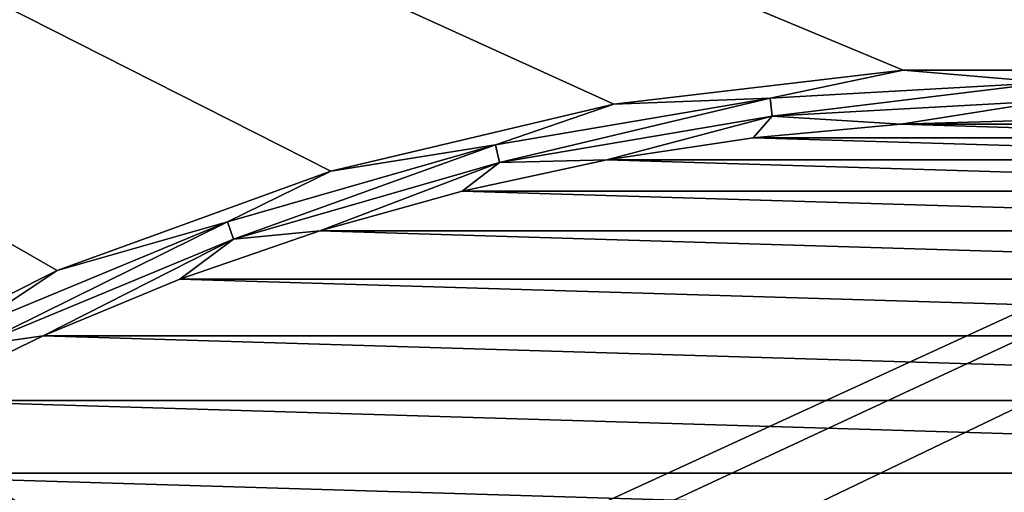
# Model space of a CAD drawing. Header units: metres. Extents: x -50 to 50, y -86 to 50.
# Tile 245 of 256: x -11.46 to -0.49, y 23.13 to 28.4. Entities that reach past the tile are written whole.
import ezdxf

# ---------------------------------------------------------------- set-up
doc = ezdxf.new("R2010")
doc.units = ezdxf.units.M
doc.layers.add('solid_MONTA1__SW0001', color=7, linetype='CONTINUOUS')

msp = doc.modelspace()

# ---------------------------------------------------------------- linework, layer by layer
at = {"layer": 'solid_MONTA1__SW0001'}
for points in [[(-11.044392, 25.603817, 102.5), (-13.942542, 24.148226, 102.5), (-50, 47.999832, 102.5)], [(-7.996583, 26.71307, 102.5), (-11.044392, 25.603817, 102.5), (-50, 47.999832, 102.5)], [(-4.842616, 27.460573, 102.5), (-7.996583, 26.71307, 102.5), (-50, 47.999832, 102.5)], [(-1.621328, 27.837101, 102.5), (-4.842616, 27.460573, 102.5), (-50, 47.999832, 102.5)], [(1.621328, 27.837101, 102.5), (-1.621328, 27.837101, 102.5), (-50, 47.999832, 102.5)], [(-0.421375, 33.426994, 102.5), (1.621328, 27.837101, 102.5), (-50, 47.999832, 102.5)], [(-8.801449, 21.249317, 108.5), (49.207382, 47.907547, 108.5), (-49.207382, 47.907551, 108.5)], [(-11.500178, 19.918446, 108.5), (-8.801449, 21.249317, 108.5), (-49.207382, 47.907551, 108.5)], [(-8.801449, 21.249317, 108.5), (-5.953105, 22.216209, 108.5), (49.207382, 47.907547, 108.5)], [(-5.953105, 22.216209, 108.5), (-3.001976, 22.803211, 108.5), (49.207382, 47.907547, 108.5)], [(-3.001976, 22.803211, 108.5), (0, 23, 108.5), (49.207382, 47.907547, 108.5)], [(-3.101447, 27.5261, 102.390617), (-4.842616, 27.460573, 102.5), (-1.621328, 27.837101, 102.5)], [(0, 27.700274, 102.390617), (-3.101447, 27.5261, 102.390617), (-1.621328, 27.837101, 102.5)], [(0, 27.700274, 102.390617), (-1.621328, 27.837101, 102.5), (1.621328, 27.837101, 102.5)], [(-3.078683, 27.324066, 102.322868), (-3.101447, 27.5261, 102.390617), (0, 27.700274, 102.390617)], [(0, 27.496962, 102.322868), (-3.078683, 27.324066, 102.322868), (0, 27.700274, 102.390617)], [(-6.163891, 27.00577, 102.390617), (-7.996583, 26.71307, 102.5), (-4.842616, 27.460573, 102.5)], [(-3.101447, 27.5261, 102.390617), (-6.163891, 27.00577, 102.390617), (-4.842616, 27.460573, 102.5)], [(-6.118649, 26.807554, 102.322868), (-6.163891, 27.00577, 102.390617), (-3.101447, 27.5261, 102.390617)], [(-3.078683, 27.324066, 102.322868), (-6.118649, 26.807554, 102.322868), (-3.101447, 27.5261, 102.390617)], [(0, 27.496962, 102.322868), (-1.648564, 27.234423, 102.300003), (-3.078683, 27.324066, 102.322868)], [(0, 27.496962, 102.322868), (-0.000003, 27.284311, 102.300003), (-1.648564, 27.234423, 102.300003)], [(-3.078683, 27.324066, 102.322868), (-4.92101, 26.836864, 102.300003), (-6.118649, 26.807554, 102.322868)], [(-3.078683, 27.324066, 102.322868), (-3.290316, 27.085155, 102.300003), (-4.92101, 26.836864, 102.300003)], [(-3.078683, 27.324066, 102.322868), (-1.648564, 27.234423, 102.300003), (-3.290316, 27.085155, 102.300003)], [(-3.290316, 27.085155, 102.300003), (-1.648564, 27.234423, 102.300003), (3.290299, 27.085157, 102.300003)], [(-1.648564, 27.234423, 102.300003), (-0.000003, 27.284311, 102.300003), (1.648556, 27.234423, 102.300003)], [(-1.648564, 27.234423, 102.300003), (1.648556, 27.234423, 102.300003), (3.290299, 27.085157, 102.300003)], [(-6.163891, 27.00577, 102.390617), (-9.14882, 26.145826, 102.390617), (-7.996583, 26.71307, 102.5)], [(-9.081671, 25.953922, 102.322868), (-9.14882, 26.145826, 102.390617), (-6.163891, 27.00577, 102.390617)], [(-6.118649, 26.807554, 102.322868), (-9.081671, 25.953922, 102.322868), (-6.163891, 27.00577, 102.390617)], [(-4.92101, 26.836864, 102.300003), (-3.290316, 27.085155, 102.300003), (4.920981, 26.836868, 102.300003)], [(-3.290316, 27.085155, 102.300003), (3.290299, 27.085157, 102.300003), (4.920981, 26.836868, 102.300003)], [(-6.118649, 26.807554, 102.322868), (-8.121306, 26.047581, 102.300003), (-9.081671, 25.953922, 102.322868)], [(-6.118649, 26.807554, 102.322868), (-6.53337, 26.490498, 102.300003), (-8.121306, 26.047581, 102.300003)], [(-6.53337, 26.490498, 102.300003), (-4.92101, 26.836864, 102.300003), (6.533324, 26.490509, 102.300003)], [(-6.118649, 26.807554, 102.322868), (-4.92101, 26.836864, 102.300003), (-6.53337, 26.490498, 102.300003)], [(-4.92101, 26.836864, 102.300003), (4.920981, 26.836868, 102.300003), (6.533324, 26.490509, 102.300003)], [(-9.14882, 26.145826, 102.390617), (-11.044392, 25.603817, 102.5), (-7.996583, 26.71307, 102.5)], [(-8.121306, 26.047581, 102.300003), (-6.53337, 26.490498, 102.300003), (8.121238, 26.047602, 102.300003)], [(-6.53337, 26.490498, 102.300003), (6.533324, 26.490509, 102.300003), (8.121238, 26.047602, 102.300003)], [(-9.14882, 26.145826, 102.390617), (-12.018699, 24.957085, 102.390617), (-11.044392, 25.603817, 102.5)], [(-11.930484, 24.773905, 102.322868), (-12.018699, 24.957085, 102.390617), (-9.14882, 26.145826, 102.390617)], [(-9.081671, 25.953922, 102.322868), (-11.930484, 24.773905, 102.322868), (-9.14882, 26.145826, 102.390617)], [(-9.680596, 25.509203, 102.300003), (-8.121306, 26.047581, 102.300003), (9.680504, 25.509239, 102.300003)], [(-9.081671, 25.953922, 102.322868), (-8.121306, 26.047581, 102.300003), (-9.680596, 25.509203, 102.300003)], [(-8.121306, 26.047581, 102.300003), (8.121238, 26.047602, 102.300003), (9.680504, 25.509239, 102.300003)], [(-9.081671, 25.953922, 102.322868), (-11.203898, 24.877779, 102.300003), (-11.930484, 24.773905, 102.322868)], [(-9.081671, 25.953922, 102.322868), (-9.680596, 25.509203, 102.300003), (-11.203898, 24.877779, 102.300003)], [(-12.018699, 24.957085, 102.390617), (-13.942542, 24.148226, 102.5), (-11.044392, 25.603817, 102.5)], [(-11.203898, 24.877779, 102.300003), (-9.680596, 25.509203, 102.300003), (11.203777, 24.877832, 102.300003)], [(-9.680596, 25.509203, 102.300003), (9.680504, 25.509239, 102.300003), (11.203777, 24.877832, 102.300003)], [(-12.685948, 24.155725, 102.300003), (-11.203898, 24.877779, 102.300003), (12.6858, 24.155804, 102.300003)], [(-11.930484, 24.773905, 102.322868), (-11.203898, 24.877779, 102.300003), (-12.685948, 24.155725, 102.300003)], [(-11.203898, 24.877779, 102.300003), (11.203777, 24.877832, 102.300003), (12.6858, 24.155804, 102.300003)], [(-14.122633, 23.344902, 102.300003), (-12.685948, 24.155725, 102.300003), (14.122458, 23.345009, 102.300003)], [(-12.685948, 24.155725, 102.300003), (12.6858, 24.155804, 102.300003), (14.122458, 23.345009, 102.300003)], [(-15.506985, 22.449154, 102.300003), (-14.122633, 23.344902, 102.300003), (15.506783, 22.449293, 102.300003)], [(-14.122633, 23.344902, 102.300003), (14.122458, 23.345009, 102.300003), (15.506783, 22.449293, 102.300003)]]:
    msp.add_3dface(points, dxfattribs=at)

doc.saveas('drawing.dxf')
